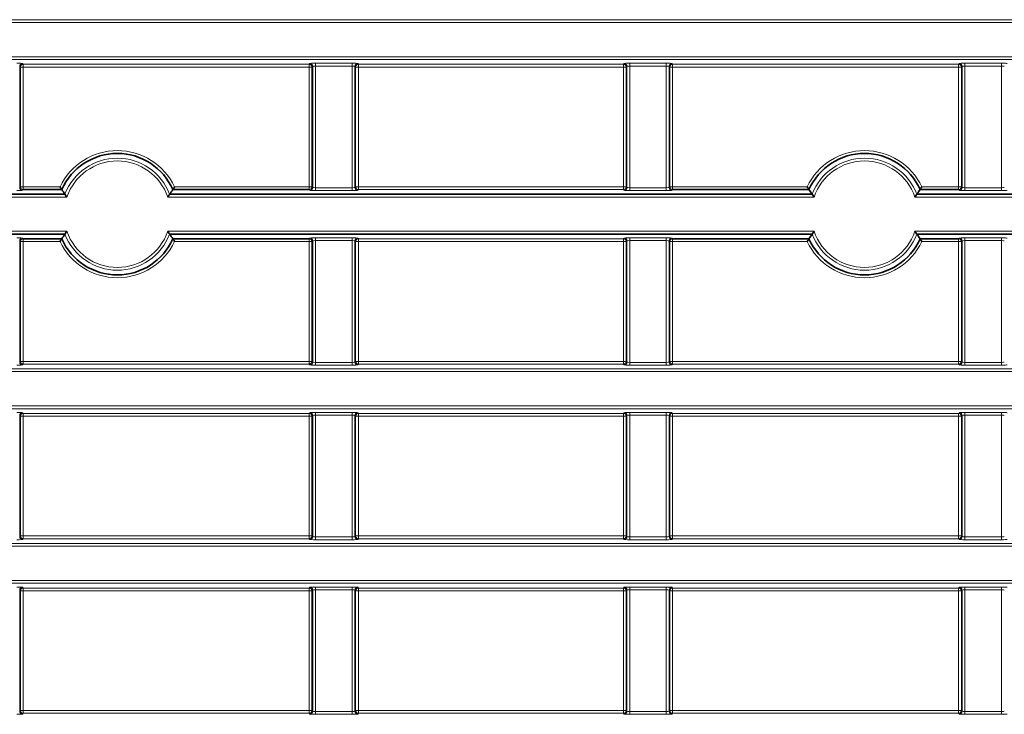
# Model space of a CAD drawing. Header units: millimetres. Extents: x 0 to 1118, y 0 to 864.
# Tile 91 of 256: x 91 to 109, y 474 to 486. Entities that reach past the tile are written whole.
import ezdxf

# ---------------------------------------------------------------- set-up
doc = ezdxf.new("R2010")
doc.units = ezdxf.units.MM

msp = doc.modelspace()

# ---------------------------------------------------------------- linework, layer by layer
at = {"color": 7, "linetype": 'Continuous', "lineweight": 18}
for p, q in [((35.9277, 486.1289), (225.0705, 486.1289)), ((225.0705, 486.079), (35.9277, 486.079)), ((35.9277, 485.4664), (225.0705, 485.4664)), ((225.0705, 485.4164), (35.9277, 485.4164)), ((91.0016, 483.1259), (91.0016, 485.2944)), ((91.0016, 485.2944), (91.0143, 485.2817)), ((91.0143, 485.2817), (91.0143, 483.1386)), ((91.0143, 485.2817), (91.0642, 485.2817)), ((91.0642, 485.3317), (91.0515, 485.3444)), ((96.184, 485.3317), (91.0642, 485.3317)), ((91.0642, 485.2817), (91.0642, 485.3317)), ((91.0642, 485.2817), (96.184, 485.2817)), ((91.0642, 483.1386), (91.0642, 485.2817)), ((96.1967, 485.3444), (96.184, 485.3317)), ((96.184, 485.3317), (96.184, 485.2817)), ((96.184, 485.2817), (96.2339, 485.2817)), ((96.184, 485.2817), (96.184, 483.1386)), ((96.2339, 485.2817), (96.2466, 485.2944)), ((96.2339, 483.1386), (96.2339, 485.2817)), ((96.2466, 485.2944), (96.2466, 483.1259)), ((96.9517, 485.3493), (96.2966, 485.3493)), ((96.2966, 485.2994), (96.2966, 485.3493)), ((96.2966, 485.2994), (96.9517, 485.2994)), ((96.2966, 483.1209), (96.2966, 485.2994)), ((96.9517, 485.2994), (96.9517, 485.3493)), ((96.9517, 485.2994), (96.9517, 483.1209)), ((97.0016, 483.1259), (97.0016, 485.2944)), ((97.0016, 485.2944), (97.0143, 485.2817)), ((97.0143, 485.2817), (97.0143, 483.1386)), ((97.0143, 485.2817), (97.0642, 485.2817)), ((97.0642, 485.3317), (97.0515, 485.3444)), ((97.0642, 485.3317), (101.809, 485.3317)), ((97.0642, 485.2817), (97.0642, 485.3317)), ((101.809, 485.2817), (97.0642, 485.2817)), ((97.0642, 483.1386), (97.0642, 485.2817)), ((101.809, 485.3317), (101.8217, 485.3444)), ((101.809, 485.2817), (101.809, 485.3317)), ((101.8589, 485.2817), (101.809, 485.2817)), ((101.809, 483.1386), (101.809, 485.2817)), ((101.8716, 485.2944), (101.8589, 485.2817)), ((101.8589, 485.2817), (101.8589, 483.1386)), ((101.8716, 483.1259), (101.8716, 485.2944)), ((101.9216, 485.3493), (102.5767, 485.3493)), ((101.9216, 485.2994), (101.9216, 485.3493)), ((102.5767, 485.2994), (101.9216, 485.2994)), ((101.9216, 485.2994), (101.9216, 483.1209)), ((102.5767, 485.2994), (102.5767, 485.3493)), ((102.5767, 483.1209), (102.5767, 485.2994)), ((102.6266, 485.2944), (102.6266, 483.1259)), ((102.6393, 485.2817), (102.6266, 485.2944)), ((102.6393, 483.1386), (102.6393, 485.2817)), ((102.6892, 485.2817), (102.6393, 485.2817)), ((102.6765, 485.3444), (102.6892, 485.3317)), ((102.6892, 485.3317), (107.809, 485.3317)), ((102.6892, 485.3317), (102.6892, 485.2817)), ((107.809, 485.2817), (102.6892, 485.2817)), ((102.6892, 485.2817), (102.6892, 483.1386)), ((107.809, 485.3317), (107.8217, 485.3444)), ((107.809, 485.2817), (107.809, 485.3317)), ((107.8589, 485.2817), (107.809, 485.2817)), ((107.809, 483.1386), (107.809, 485.2817)), ((107.8716, 485.2944), (107.8589, 485.2817)), ((107.8589, 485.2817), (107.8589, 483.1386)), ((107.8716, 483.1259), (107.8716, 485.2944)), ((107.9216, 485.3493), (108.5767, 485.3493)), ((107.9216, 485.2994), (107.9216, 485.3493)), ((108.5767, 485.2994), (107.9216, 485.2994)), ((107.9216, 485.2994), (107.9216, 483.1209)), ((108.5767, 485.2994), (108.5767, 485.3493)), ((108.5767, 483.1209), (108.5767, 485.2994)), ((91.0143, 483.1386), (91.0016, 483.1259)), ((91.0642, 483.1386), (91.0143, 483.1386)), ((91.0642, 483.0887), (91.0642, 483.1386)), ((91.7233, 483.1386), (91.0642, 483.1386)), ((96.184, 483.1386), (93.7749, 483.1386)), ((96.184, 483.1386), (96.184, 483.0887)), ((96.2339, 483.1386), (96.184, 483.1386)), ((96.2466, 483.1259), (96.2339, 483.1386)), ((96.2966, 483.071), (96.2966, 483.1209)), ((96.9517, 483.1209), (96.2966, 483.1209)), ((96.9517, 483.071), (96.9517, 483.1209)), ((97.0143, 483.1386), (97.0016, 483.1259)), ((97.0642, 483.1386), (97.0143, 483.1386)), ((97.0642, 483.0887), (97.0642, 483.1386)), ((97.0642, 483.1386), (101.809, 483.1386)), ((101.809, 483.0887), (101.809, 483.1386)), ((101.809, 483.1386), (101.8589, 483.1386)), ((101.8589, 483.1386), (101.8716, 483.1259)), ((101.9216, 483.071), (101.9216, 483.1209)), ((101.9216, 483.1209), (102.5767, 483.1209)), ((102.5767, 483.071), (102.5767, 483.1209)), ((102.6266, 483.1259), (102.6393, 483.1386)), ((102.6393, 483.1386), (102.6892, 483.1386)), ((102.6892, 483.1386), (102.6892, 483.0887)), ((102.6892, 483.1386), (105.0983, 483.1386)), ((107.1499, 483.1386), (107.809, 483.1386)), ((107.809, 483.0887), (107.809, 483.1386)), ((107.809, 483.1386), (107.8589, 483.1386)), ((107.8589, 483.1386), (107.8716, 483.1259)), ((107.9216, 483.071), (107.9216, 483.1209)), ((107.9216, 483.1209), (108.5767, 483.1209)), ((108.5767, 483.071), (108.5767, 483.1209)), ((59.4011, 482.954), (91.8471, 482.954)), ((91.0515, 483.076), (91.0642, 483.0887)), ((105.2221, 482.954), (93.6511, 482.954)), ((96.184, 483.0887), (96.1967, 483.076)), ((96.2966, 483.071), (96.9517, 483.071)), ((97.0515, 483.076), (97.0642, 483.0887)), ((101.809, 483.0887), (97.0642, 483.0887)), ((101.8217, 483.076), (101.809, 483.0887)), ((102.5767, 483.071), (101.9216, 483.071)), ((102.6892, 483.0887), (102.6765, 483.076)), ((139.4721, 482.954), (107.0261, 482.954)), ((107.8217, 483.076), (107.809, 483.0887)), ((108.5767, 483.071), (107.9216, 483.071)), ((91.8471, 482.3414), (59.4011, 482.3414)), ((93.6511, 482.3414), (105.2221, 482.3414)), ((96.9517, 482.2243), (96.2966, 482.2243)), ((96.2966, 482.1744), (96.2966, 482.2243)), ((96.9517, 482.1744), (96.9517, 482.2243)), ((101.9216, 482.2243), (102.5767, 482.2243)), ((101.9216, 482.1744), (101.9216, 482.2243)), ((102.5767, 482.1744), (102.5767, 482.2243)), ((107.0261, 482.3414), (139.4721, 482.3414)), ((107.9216, 482.2243), (108.5767, 482.2243)), ((107.9216, 482.1744), (107.9216, 482.2243)), ((108.5767, 482.1744), (108.5767, 482.2243)), ((91.0016, 480.0009), (91.0016, 482.1694)), ((91.0016, 482.1694), (91.0143, 482.1567)), ((91.0143, 482.1567), (91.0143, 480.0136)), ((91.0143, 482.1567), (91.0642, 482.1567)), ((91.0642, 482.2067), (91.0515, 482.2194)), ((91.0642, 482.1567), (91.0642, 482.2067)), ((91.0642, 482.1567), (91.7233, 482.1567)), ((91.0642, 480.0136), (91.0642, 482.1567)), ((93.7749, 482.1567), (96.184, 482.1567)), ((96.1967, 482.2194), (96.184, 482.2067)), ((96.184, 482.2067), (96.184, 482.1567)), ((96.184, 482.1567), (96.2339, 482.1567)), ((96.184, 482.1567), (96.184, 480.0136)), ((96.2339, 482.1567), (96.2466, 482.1694)), ((96.2339, 480.0136), (96.2339, 482.1567)), ((96.2466, 482.1694), (96.2466, 480.0009)), ((96.2966, 482.1744), (96.9517, 482.1744)), ((96.2966, 479.9959), (96.2966, 482.1744)), ((96.9517, 482.1744), (96.9517, 479.9959)), ((97.0016, 480.0009), (97.0016, 482.1694)), ((97.0016, 482.1694), (97.0143, 482.1567)), ((97.0143, 482.1567), (97.0143, 480.0136)), ((97.0143, 482.1567), (97.0642, 482.1567)), ((97.0642, 482.2067), (97.0515, 482.2194)), ((97.0642, 482.2067), (101.809, 482.2067)), ((97.0642, 482.1567), (97.0642, 482.2067)), ((97.0642, 480.0136), (97.0642, 482.1567)), ((101.809, 482.1567), (97.0642, 482.1567)), ((101.809, 482.2067), (101.8217, 482.2194)), ((101.809, 482.1567), (101.809, 482.2067)), ((101.8589, 482.1567), (101.809, 482.1567)), ((101.809, 480.0136), (101.809, 482.1567)), ((101.8716, 482.1694), (101.8589, 482.1567)), ((101.8589, 482.1567), (101.8589, 480.0136)), ((101.8716, 480.0009), (101.8716, 482.1694)), ((102.5767, 482.1744), (101.9216, 482.1744)), ((101.9216, 482.1744), (101.9216, 479.9959)), ((102.5767, 479.9959), (102.5767, 482.1744)), ((102.6266, 482.1694), (102.6266, 480.0009)), ((102.6393, 482.1567), (102.6266, 482.1694)), ((102.6393, 480.0136), (102.6393, 482.1567)), ((102.6892, 482.1567), (102.6393, 482.1567)), ((102.6765, 482.2194), (102.6892, 482.2067)), ((102.6892, 482.2067), (102.6892, 482.1567)), ((105.0983, 482.1567), (102.6892, 482.1567)), ((102.6892, 482.1567), (102.6892, 480.0136)), ((107.809, 482.1567), (107.1499, 482.1567)), ((107.809, 482.2067), (107.8217, 482.2194)), ((107.809, 482.1567), (107.809, 482.2067)), ((107.8589, 482.1567), (107.809, 482.1567)), ((107.809, 480.0136), (107.809, 482.1567)), ((107.8716, 482.1694), (107.8589, 482.1567)), ((107.8589, 482.1567), (107.8589, 480.0136)), ((107.8716, 480.0009), (107.8716, 482.1694)), ((108.5767, 482.1744), (107.9216, 482.1744)), ((107.9216, 482.1744), (107.9216, 479.9959)), ((108.5767, 479.9959), (108.5767, 482.1744)), ((91.0143, 480.0136), (91.0016, 480.0009)), ((91.0642, 480.0136), (91.0143, 480.0136)), ((91.0515, 479.951), (91.0642, 479.9637)), ((91.0642, 479.9637), (91.0642, 480.0136)), ((96.184, 480.0136), (91.0642, 480.0136)), ((91.0642, 479.9637), (96.184, 479.9637)), ((96.2339, 480.0136), (96.184, 480.0136)), ((96.184, 480.0136), (96.184, 479.9637)), ((96.184, 479.9637), (96.1967, 479.951)), ((96.2466, 480.0009), (96.2339, 480.0136)), ((96.2966, 479.946), (96.2966, 479.9959)), ((96.9517, 479.9959), (96.2966, 479.9959)), ((96.2966, 479.946), (96.9517, 479.946)), ((96.9517, 479.946), (96.9517, 479.9959)), ((97.0143, 480.0136), (97.0016, 480.0009)), ((97.0642, 480.0136), (97.0143, 480.0136)), ((97.0515, 479.951), (97.0642, 479.9637)), ((97.0642, 479.9637), (97.0642, 480.0136)), ((97.0642, 480.0136), (101.809, 480.0136)), ((101.809, 479.9637), (97.0642, 479.9637)), ((101.809, 479.9637), (101.809, 480.0136)), ((101.809, 480.0136), (101.8589, 480.0136)), ((101.8217, 479.951), (101.809, 479.9637)), ((101.8589, 480.0136), (101.8716, 480.0009)), ((101.9216, 479.946), (101.9216, 479.9959)), ((101.9216, 479.9959), (102.5767, 479.9959)), ((102.5767, 479.946), (101.9216, 479.946)), ((102.5767, 479.946), (102.5767, 479.9959)), ((102.6266, 480.0009), (102.6393, 480.0136)), ((102.6393, 480.0136), (102.6892, 480.0136)), ((102.6892, 479.9637), (102.6765, 479.951)), ((102.6892, 480.0136), (102.6892, 479.9637)), ((102.6892, 480.0136), (107.809, 480.0136)), ((107.809, 479.9637), (102.6892, 479.9637)), ((107.809, 479.9637), (107.809, 480.0136)), ((107.809, 480.0136), (107.8589, 480.0136)), ((107.8217, 479.951), (107.809, 479.9637)), ((107.8589, 480.0136), (107.8716, 480.0009)), ((107.9216, 479.946), (107.9216, 479.9959)), ((107.9216, 479.9959), (108.5767, 479.9959)), ((108.5767, 479.946), (107.9216, 479.946)), ((108.5767, 479.946), (108.5767, 479.9959)), ((35.9277, 479.8789), (225.0705, 479.8789)), ((225.0705, 479.829), (35.9277, 479.829)), ((35.9277, 479.2164), (225.0705, 479.2164)), ((225.0705, 479.1664), (35.9277, 479.1664)), ((91.0642, 479.0817), (91.0515, 479.0944)), ((96.184, 479.0817), (91.0642, 479.0817)), ((91.0642, 479.0317), (91.0642, 479.0817)), ((96.1967, 479.0944), (96.184, 479.0817)), ((96.184, 479.0817), (96.184, 479.0317)), ((96.9517, 479.0993), (96.2966, 479.0993)), ((96.2966, 479.0494), (96.2966, 479.0993)), ((96.2966, 479.0494), (96.9517, 479.0494)), ((96.2966, 476.8709), (96.2966, 479.0494)), ((96.9517, 479.0494), (96.9517, 479.0993)), ((96.9517, 479.0494), (96.9517, 476.8709)), ((97.0642, 479.0817), (97.0515, 479.0944)), ((97.0642, 479.0817), (101.809, 479.0817)), ((97.0642, 479.0317), (97.0642, 479.0817)), ((101.809, 479.0817), (101.8217, 479.0944)), ((101.809, 479.0317), (101.809, 479.0817)), ((101.9216, 479.0993), (102.5767, 479.0993)), ((101.9216, 479.0494), (101.9216, 479.0993)), ((102.5767, 479.0494), (101.9216, 479.0494)), ((101.9216, 479.0494), (101.9216, 476.8709)), ((102.5767, 479.0494), (102.5767, 479.0993)), ((102.5767, 476.8709), (102.5767, 479.0494)), ((102.6765, 479.0944), (102.6892, 479.0817)), ((102.6892, 479.0817), (107.809, 479.0817)), ((102.6892, 479.0817), (102.6892, 479.0317)), ((107.809, 479.0817), (107.8217, 479.0944)), ((107.809, 479.0317), (107.809, 479.0817)), ((107.9216, 479.0993), (108.5767, 479.0993)), ((107.9216, 479.0494), (107.9216, 479.0993)), ((108.5767, 479.0494), (107.9216, 479.0494)), ((107.9216, 479.0494), (107.9216, 476.8709)), ((108.5767, 479.0494), (108.5767, 479.0993)), ((108.5767, 476.8709), (108.5767, 479.0494)), ((91.0016, 476.8759), (91.0016, 479.0444)), ((91.0016, 479.0444), (91.0143, 479.0317)), ((91.0143, 479.0317), (91.0143, 476.8886)), ((91.0143, 479.0317), (91.0642, 479.0317)), ((91.0642, 476.8886), (91.0642, 479.0317)), ((91.0642, 479.0317), (96.184, 479.0317)), ((96.184, 479.0317), (96.2339, 479.0317)), ((96.184, 479.0317), (96.184, 476.8886)), ((96.2339, 479.0317), (96.2466, 479.0444)), ((96.2339, 476.8886), (96.2339, 479.0317)), ((96.2466, 479.0444), (96.2466, 476.8759)), ((97.0016, 476.8759), (97.0016, 479.0444)), ((97.0016, 479.0444), (97.0143, 479.0317)), ((97.0143, 479.0317), (97.0143, 476.8886)), ((97.0143, 479.0317), (97.0642, 479.0317)), ((101.809, 479.0317), (97.0642, 479.0317)), ((97.0642, 476.8886), (97.0642, 479.0317)), ((101.8589, 479.0317), (101.809, 479.0317)), ((101.809, 476.8886), (101.809, 479.0317)), ((101.8716, 479.0444), (101.8589, 479.0317)), ((101.8589, 479.0317), (101.8589, 476.8886)), ((101.8716, 476.8759), (101.8716, 479.0444)), ((102.6266, 479.0444), (102.6266, 476.8759)), ((102.6393, 479.0317), (102.6266, 479.0444)), ((102.6393, 476.8886), (102.6393, 479.0317)), ((102.6892, 479.0317), (102.6393, 479.0317)), ((107.809, 479.0317), (102.6892, 479.0317)), ((102.6892, 479.0317), (102.6892, 476.8886)), ((107.8589, 479.0317), (107.809, 479.0317)), ((107.809, 476.8886), (107.809, 479.0317)), ((107.8716, 479.0444), (107.8589, 479.0317)), ((107.8589, 479.0317), (107.8589, 476.8886)), ((107.8716, 476.8759), (107.8716, 479.0444)), ((91.0143, 476.8886), (91.0016, 476.8759)), ((91.0642, 476.8886), (91.0143, 476.8886)), ((91.0515, 476.826), (91.0642, 476.8387)), ((91.0642, 476.8387), (91.0642, 476.8886)), ((96.184, 476.8886), (91.0642, 476.8886)), ((91.0642, 476.8387), (96.184, 476.8387)), ((96.2339, 476.8886), (96.184, 476.8886)), ((96.184, 476.8886), (96.184, 476.8387)), ((96.184, 476.8387), (96.1967, 476.826)), ((96.2466, 476.8759), (96.2339, 476.8886)), ((96.2966, 476.821), (96.2966, 476.8709)), ((96.9517, 476.8709), (96.2966, 476.8709)), ((96.2966, 476.821), (96.9517, 476.821)), ((96.9517, 476.821), (96.9517, 476.8709)), ((97.0143, 476.8886), (97.0016, 476.8759)), ((97.0642, 476.8886), (97.0143, 476.8886)), ((97.0515, 476.826), (97.0642, 476.8387)), ((97.0642, 476.8387), (97.0642, 476.8886)), ((97.0642, 476.8886), (101.809, 476.8886)), ((101.809, 476.8387), (97.0642, 476.8387)), ((101.809, 476.8387), (101.809, 476.8886)), ((101.809, 476.8886), (101.8589, 476.8886)), ((101.8217, 476.826), (101.809, 476.8387)), ((101.8589, 476.8886), (101.8716, 476.8759)), ((101.9216, 476.821), (101.9216, 476.8709)), ((101.9216, 476.8709), (102.5767, 476.8709)), ((102.5767, 476.821), (101.9216, 476.821)), ((102.5767, 476.821), (102.5767, 476.8709)), ((102.6266, 476.8759), (102.6393, 476.8886)), ((102.6393, 476.8886), (102.6892, 476.8886)), ((102.6892, 476.8387), (102.6765, 476.826)), ((102.6892, 476.8886), (102.6892, 476.8387)), ((102.6892, 476.8886), (107.809, 476.8886)), ((107.809, 476.8387), (102.6892, 476.8387)), ((107.809, 476.8387), (107.809, 476.8886)), ((107.809, 476.8886), (107.8589, 476.8886)), ((107.8217, 476.826), (107.809, 476.8387)), ((107.8589, 476.8886), (107.8716, 476.8759)), ((107.9216, 476.821), (107.9216, 476.8709)), ((107.9216, 476.8709), (108.5767, 476.8709)), ((108.5767, 476.821), (107.9216, 476.821)), ((108.5767, 476.821), (108.5767, 476.8709)), ((35.9277, 476.7539), (225.0705, 476.7539)), ((225.0705, 476.704), (35.9277, 476.704)), ((35.9277, 476.0914), (225.0705, 476.0914)), ((225.0705, 476.0414), (35.9277, 476.0414)), ((91.0016, 473.7509), (91.0016, 475.9194)), ((91.0016, 475.9194), (91.0143, 475.9067)), ((91.0143, 475.9067), (91.0143, 473.7636)), ((91.0143, 475.9067), (91.0642, 475.9067)), ((91.0642, 475.9567), (91.0515, 475.9694)), ((96.184, 475.9567), (91.0642, 475.9567)), ((91.0642, 475.9067), (91.0642, 475.9567)), ((91.0642, 475.9067), (96.184, 475.9067)), ((91.0642, 473.7636), (91.0642, 475.9067)), ((96.1967, 475.9694), (96.184, 475.9567)), ((96.184, 475.9567), (96.184, 475.9067)), ((96.184, 475.9067), (96.184, 473.7636)), ((96.184, 475.9067), (96.2339, 475.9067)), ((96.2339, 475.9067), (96.2466, 475.9194)), ((96.2339, 473.7636), (96.2339, 475.9067)), ((96.2466, 475.9194), (96.2466, 473.7509)), ((96.9517, 475.9743), (96.2966, 475.9743)), ((96.2966, 475.9743), (96.2966, 475.9244)), ((96.2966, 475.9244), (96.9517, 475.9244)), ((96.2966, 473.7459), (96.2966, 475.9244)), ((96.9517, 475.9743), (96.9517, 475.9244)), ((96.9517, 475.9244), (96.9517, 473.7459)), ((97.0016, 473.7509), (97.0016, 475.9194)), ((97.0016, 475.9194), (97.0143, 475.9067)), ((97.0143, 475.9067), (97.0143, 473.7636)), ((97.0143, 475.9067), (97.0642, 475.9067)), ((97.0642, 475.9567), (97.0515, 475.9694)), ((97.0642, 475.9567), (101.809, 475.9567)), ((97.0642, 475.9067), (97.0642, 475.9567)), ((101.809, 475.9067), (97.0642, 475.9067)), ((97.0642, 473.7636), (97.0642, 475.9067)), ((101.809, 475.9567), (101.8217, 475.9694)), ((101.809, 475.9067), (101.809, 475.9567)), ((101.8589, 475.9067), (101.809, 475.9067)), ((101.809, 473.7636), (101.809, 475.9067)), ((101.8716, 475.9194), (101.8589, 475.9067)), ((101.8589, 475.9067), (101.8589, 473.7636)), ((101.8716, 473.7509), (101.8716, 475.9194)), ((101.9216, 475.9743), (102.5767, 475.9743)), ((101.9216, 475.9743), (101.9216, 475.9244)), ((102.5767, 475.9244), (101.9216, 475.9244)), ((101.9216, 475.9244), (101.9216, 473.7459)), ((102.5767, 475.9743), (102.5767, 475.9244)), ((102.5767, 473.7459), (102.5767, 475.9244)), ((102.6266, 475.9194), (102.6266, 473.7509)), ((102.6393, 475.9067), (102.6266, 475.9194)), ((102.6393, 473.7636), (102.6393, 475.9067)), ((102.6892, 475.9067), (102.6393, 475.9067)), ((102.6765, 475.9694), (102.6892, 475.9567)), ((102.6892, 475.9567), (107.809, 475.9567)), ((102.6892, 475.9567), (102.6892, 475.9067)), ((102.6892, 475.9067), (102.6892, 473.7636)), ((107.809, 475.9067), (102.6892, 475.9067)), ((107.809, 475.9567), (107.8217, 475.9694)), ((107.809, 475.9067), (107.809, 475.9567)), ((107.8589, 475.9067), (107.809, 475.9067)), ((107.809, 473.7636), (107.809, 475.9067)), ((107.8716, 475.9194), (107.8589, 475.9067)), ((107.8589, 475.9067), (107.8589, 473.7636)), ((107.8716, 473.7509), (107.8716, 475.9194)), ((107.9216, 475.9743), (108.5767, 475.9743)), ((107.9216, 475.9743), (107.9216, 475.9244)), ((108.5767, 475.9244), (107.9216, 475.9244)), ((107.9216, 475.9244), (107.9216, 473.7459)), ((108.5767, 475.9743), (108.5767, 475.9244)), ((108.5767, 473.7459), (108.5767, 475.9244)), ((91.0143, 473.7636), (91.0016, 473.7509)), ((91.0642, 473.7636), (91.0143, 473.7636)), ((91.0642, 473.7137), (91.0642, 473.7636)), ((96.184, 473.7636), (91.0642, 473.7636)), ((96.2339, 473.7636), (96.184, 473.7636)), ((96.184, 473.7636), (96.184, 473.7137)), ((96.2466, 473.7509), (96.2339, 473.7636)), ((97.0143, 473.7636), (97.0016, 473.7509)), ((97.0642, 473.7636), (97.0143, 473.7636)), ((97.0642, 473.7137), (97.0642, 473.7636)), ((97.0642, 473.7636), (101.809, 473.7636)), ((101.809, 473.7137), (101.809, 473.7636)), ((101.809, 473.7636), (101.8589, 473.7636)), ((101.8589, 473.7636), (101.8716, 473.7509)), ((102.6266, 473.7509), (102.6393, 473.7636)), ((102.6393, 473.7636), (102.6892, 473.7636)), ((102.6892, 473.7636), (102.6892, 473.7137)), ((102.6892, 473.7636), (107.809, 473.7636)), ((107.809, 473.7137), (107.809, 473.7636)), ((107.809, 473.7636), (107.8589, 473.7636)), ((107.8589, 473.7636), (107.8716, 473.7509)), ((91.0515, 473.701), (91.0642, 473.7137)), ((91.0642, 473.7137), (96.184, 473.7137)), ((96.184, 473.7137), (96.1967, 473.701)), ((96.2966, 473.7459), (96.2966, 473.696)), ((96.9517, 473.7459), (96.2966, 473.7459)), ((96.2966, 473.696), (96.9517, 473.696)), ((96.9517, 473.7459), (96.9517, 473.696)), ((97.0515, 473.701), (97.0642, 473.7137)), ((101.809, 473.7137), (97.0642, 473.7137)), ((101.8217, 473.701), (101.809, 473.7137)), ((101.9216, 473.7459), (101.9216, 473.696)), ((101.9216, 473.7459), (102.5767, 473.7459)), ((102.5767, 473.696), (101.9216, 473.696)), ((102.5767, 473.7459), (102.5767, 473.696)), ((102.6892, 473.7137), (102.6765, 473.701)), ((107.809, 473.7137), (102.6892, 473.7137)), ((107.8217, 473.701), (107.809, 473.7137)), ((107.9216, 473.7459), (107.9216, 473.696)), ((107.9216, 473.7459), (108.5767, 473.7459)), ((108.5767, 473.696), (107.9216, 473.696)), ((108.5767, 473.7459), (108.5767, 473.696))]:
    msp.add_line(p, q, dxfattribs=at)
at = {"color": 7, "linetype": 'Continuous', "lineweight": 35}
for p, q in [((91.8121, 483.0039), (59.4362, 483.0039)), ((91.0642, 483.0887), (91.7553, 483.0887)), ((93.6862, 483.0039), (105.1871, 483.0039)), ((93.7429, 483.0887), (96.184, 483.0887)), ((105.1303, 483.0887), (102.6892, 483.0887)), ((107.0612, 483.0039), (139.4371, 483.0039)), ((107.809, 483.0887), (107.1179, 483.0887)), ((59.4362, 482.2914), (91.8121, 482.2914)), ((105.1871, 482.2914), (93.6862, 482.2914)), ((139.4371, 482.2914), (107.0612, 482.2914)), ((91.7553, 482.2067), (91.0642, 482.2067)), ((96.184, 482.2067), (93.7429, 482.2067)), ((102.6892, 482.2067), (105.1303, 482.2067)), ((107.1179, 482.2067), (107.809, 482.2067))]:
    msp.add_line(p, q, dxfattribs=at)
at = {"color": 7, "linetype": 'Continuous', "lineweight": 18}
for centre, radius, start, end in [((91.0517, 485.2943), 0.0501, 90.1836, 179.8164), ((91.0644, 485.2816), 0.0501, 90.1836, 179.8164), ((96.1838, 485.2816), 0.0501, 0.1836, 89.8164), ((96.1965, 485.2943), 0.0501, 0.1836, 89.8164), ((97.0517, 485.2943), 0.0501, 90.1836, 179.8164), ((97.0644, 485.2816), 0.0501, 90.1836, 179.8164), ((101.8088, 485.2816), 0.0501, 0.1836, 89.8164), ((101.8215, 485.2943), 0.0501, 0.1836, 89.8164), ((102.6767, 485.2943), 0.0501, 90.1836, 179.8164), ((102.6894, 485.2816), 0.0501, 90.1836, 179.8164), ((107.8088, 485.2816), 0.0501, 0.1836, 89.8164), ((107.8215, 485.2943), 0.0501, 0.1836, 89.8164), ((92.7491, 482.6477), 1.1372, 25.57654, 154.42346), ((92.7491, 482.6477), 1.0025, 20.81495, 159.18505), ((106.1241, 482.6477), 1.1372, 25.57654, 154.42346), ((106.1241, 482.6477), 1.0025, 20.81495, 159.18505), ((92.7491, 482.6477), 0.9526, 18.75724, 161.24276), ((106.1241, 482.6477), 0.9526, 18.75724, 161.24276), ((91.0517, 483.1261), 0.0501, 180.1836, 269.8164), ((91.0644, 483.1388), 0.0501, 180.1836, 269.8164), ((96.1838, 483.1388), 0.0501, 270.1836, 359.8164), ((96.1965, 483.1261), 0.0501, 270.1836, 359.8164), ((97.0517, 483.1261), 0.0501, 180.1836, 269.8164), ((97.0644, 483.1388), 0.0501, 180.1836, 269.8164), ((101.8088, 483.1388), 0.0501, 270.1836, 359.8164), ((101.8215, 483.1261), 0.0501, 270.1836, 359.8164), ((102.6767, 483.1261), 0.0501, 180.1836, 269.8164), ((102.6894, 483.1388), 0.0501, 180.1836, 269.8164), ((107.8088, 483.1388), 0.0501, 270.1836, 359.8164), ((107.8215, 483.1261), 0.0501, 270.1836, 359.8164), ((92.7491, 482.6477), 1.0025, 200.81495, 339.18505), ((92.7491, 482.6477), 0.9526, 198.75724, 341.24276), ((106.1241, 482.6477), 1.0025, 200.81495, 339.18505), ((106.1241, 482.6477), 0.9526, 198.75724, 341.24276), ((91.0517, 482.1693), 0.0501, 90.1836, 179.8164), ((91.0644, 482.1566), 0.0501, 90.1836, 179.8164), ((92.7491, 482.6477), 1.1372, 205.57654, 334.42346), ((96.1838, 482.1566), 0.0501, 0.1836, 89.8164), ((96.1965, 482.1693), 0.0501, 0.1836, 89.8164), ((97.0517, 482.1693), 0.0501, 90.1836, 179.8164), ((97.0644, 482.1566), 0.0501, 90.1836, 179.8164), ((101.8088, 482.1566), 0.0501, 0.1836, 89.8164), ((101.8215, 482.1693), 0.0501, 0.1836, 89.8164), ((102.6767, 482.1693), 0.0501, 90.1836, 179.8164), ((102.6894, 482.1566), 0.0501, 90.1836, 179.8164), ((106.1241, 482.6477), 1.1372, 205.57654, 334.42346), ((107.8088, 482.1566), 0.0501, 0.1836, 89.8164), ((107.8215, 482.1693), 0.0501, 0.1836, 89.8164), ((91.0517, 480.0011), 0.0501, 180.1836, 269.8164), ((91.0644, 480.0138), 0.0501, 180.1836, 269.8164), ((96.1838, 480.0138), 0.0501, 270.1836, 359.8164), ((96.1965, 480.0011), 0.0501, 270.1836, 359.8164), ((97.0517, 480.0011), 0.0501, 180.1836, 269.8164), ((97.0644, 480.0138), 0.0501, 180.1836, 269.8164), ((101.8088, 480.0138), 0.0501, 270.1836, 359.8164), ((101.8215, 480.0011), 0.0501, 270.1836, 359.8164), ((102.6767, 480.0011), 0.0501, 180.1836, 269.8164), ((102.6894, 480.0138), 0.0501, 180.1836, 269.8164), ((107.8088, 480.0138), 0.0501, 270.1836, 359.8164), ((107.8215, 480.0011), 0.0501, 270.1836, 359.8164), ((91.0517, 479.0443), 0.0501, 90.1836, 179.8164), ((91.0644, 479.0316), 0.0501, 90.1836, 179.8164), ((96.1838, 479.0316), 0.0501, 0.1836, 89.8164), ((96.1965, 479.0443), 0.0501, 0.1836, 89.8164), ((97.0517, 479.0443), 0.0501, 90.1836, 179.8164), ((97.0644, 479.0316), 0.0501, 90.1836, 179.8164), ((101.8088, 479.0316), 0.0501, 0.1836, 89.8164), ((101.8215, 479.0443), 0.0501, 0.1836, 89.8164), ((102.6767, 479.0443), 0.0501, 90.1836, 179.8164), ((102.6894, 479.0316), 0.0501, 90.1836, 179.8164), ((107.8088, 479.0316), 0.0501, 0.1836, 89.8164), ((107.8215, 479.0443), 0.0501, 0.1836, 89.8164), ((91.0517, 476.8761), 0.0501, 180.1836, 269.8164), ((91.0644, 476.8888), 0.0501, 180.1836, 269.8164), ((96.1838, 476.8888), 0.0501, 270.1836, 359.8164), ((96.1965, 476.8761), 0.0501, 270.1836, 359.8164), ((97.0517, 476.8761), 0.0501, 180.1836, 269.8164), ((97.0644, 476.8888), 0.0501, 180.1836, 269.8164), ((101.8088, 476.8888), 0.0501, 270.1836, 359.8164), ((101.8215, 476.8761), 0.0501, 270.1836, 359.8164), ((102.6767, 476.8761), 0.0501, 180.1836, 269.8164), ((102.6894, 476.8888), 0.0501, 180.1836, 269.8164), ((107.8088, 476.8888), 0.0501, 270.1836, 359.8164), ((107.8215, 476.8761), 0.0501, 270.1836, 359.8164), ((91.0517, 475.9193), 0.0501, 90.1836, 179.8164), ((91.0644, 475.9066), 0.0501, 90.1836, 179.8164), ((96.1838, 475.9066), 0.0501, 0.1836, 89.8164), ((96.1965, 475.9193), 0.0501, 0.1836, 89.8164), ((97.0517, 475.9193), 0.0501, 90.1836, 179.8164), ((97.0644, 475.9066), 0.0501, 90.1836, 179.8164), ((101.8088, 475.9066), 0.0501, 0.1836, 89.8164), ((101.8215, 475.9193), 0.0501, 0.1836, 89.8164), ((102.6767, 475.9193), 0.0501, 90.1836, 179.8164), ((102.6894, 475.9066), 0.0501, 90.1836, 179.8164), ((107.8088, 475.9066), 0.0501, 0.1836, 89.8164), ((107.8215, 475.9193), 0.0501, 0.1836, 89.8164), ((91.0644, 473.7638), 0.0501, 180.1836, 269.8164), ((96.1838, 473.7638), 0.0501, 270.1836, 359.8164), ((97.0644, 473.7638), 0.0501, 180.1836, 269.8164), ((101.8088, 473.7638), 0.0501, 270.1836, 359.8164), ((102.6894, 473.7638), 0.0501, 180.1836, 269.8164), ((107.8088, 473.7638), 0.0501, 270.1836, 359.8164), ((91.0517, 473.7511), 0.0501, 180.1836, 269.8164), ((96.1965, 473.7511), 0.0501, 270.1836, 359.8164), ((97.0517, 473.7511), 0.0501, 180.1836, 269.8164), ((101.8215, 473.7511), 0.0501, 270.1836, 359.8164), ((102.6767, 473.7511), 0.0501, 180.1836, 269.8164), ((107.8215, 473.7511), 0.0501, 270.1836, 359.8164)]:
    msp.add_arc(centre, radius, start, end, dxfattribs=at)
at = {"color": 7, "linetype": 'Continuous', "lineweight": 35}
for centre, start, end in [((92.7491, 482.6477), 23.92991, 156.07009), ((106.1241, 482.6477), 23.92991, 156.07009), ((92.7491, 482.6477), 203.92991, 336.07009), ((106.1241, 482.6477), 203.92991, 336.07009)]:
    msp.add_arc(centre, 1.0873, start, end, dxfattribs=at)
at = {"color": 7, "linetype": 'Continuous', "lineweight": 18}
for centre, major_axis, ratio, start_param, end_param in [((90.9517, 485.3441), (0.1, 0), 0.0524078, 0.0523599, 1.5707963), ((96.2966, 485.3441), (0.1, 0), 0.0524078, 1.5707963, 3.0892328), ((96.2966, 485.2942), (0.05, 0), 0.1048156, 1.5707963, 3.0892328), ((96.9517, 485.3441), (0.1, 0), 0.0524078, 0.0523599, 1.5707963), ((96.9517, 485.2942), (0.05, 0), 0.1048156, 0.0523599, 1.5707963), ((101.9216, 485.3441), (0.1, 0), 0.0524078, 1.5707963, 3.0892328), ((101.9216, 485.2942), (0.05, 0), 0.1048156, 1.5707963, 3.0892328), ((102.5767, 485.3441), (0.1, 0), 0.0524078, 0.0523599, 1.5707963), ((102.5767, 485.2942), (0.05, 0), 0.1048156, 0.0523599, 1.5707963), ((107.9216, 485.3441), (0.1, 0), 0.0524078, 1.5707963, 3.0892328), ((107.9216, 485.2942), (0.05, 0), 0.1048156, 1.5707963, 3.0892328), ((108.5767, 485.3441), (0.1, 0), 0.0524078, 0.0523599, 1.5707963), ((108.5767, 485.2942), (0.05, 0), 0.1048156, 0.0523599, 1.5707963), ((96.2966, 483.1262), (0.05, 0), 0.1048156, 3.1939525, 4.712389), ((96.9517, 483.1262), (0.05, 0), 0.1048156, 4.712389, 6.2308254), ((101.9216, 483.1262), (0.05, 0), 0.1048156, 3.1939525, 4.712389), ((102.5767, 483.1262), (0.05, 0), 0.1048156, 4.712389, 6.2308254), ((107.9216, 483.1262), (0.05, 0), 0.1048156, 3.1939525, 4.712389), ((108.5767, 483.1262), (0.05, 0), 0.1048156, 4.712389, 6.2308254), ((90.9517, 483.0762), (0.1, 0), 0.0524078, 4.712389, 6.2308254), ((96.2966, 483.0762), (0.1, 0), 0.0524078, 3.1939525, 4.712389), ((96.9517, 483.0762), (0.1, 0), 0.0524078, 4.712389, 6.2308254), ((101.9216, 483.0762), (0.1, 0), 0.0524078, 3.1939525, 4.712389), ((102.5767, 483.0762), (0.1, 0), 0.0524078, 4.712389, 6.2308254), ((107.9216, 483.0762), (0.1, 0), 0.0524078, 3.1939525, 4.712389), ((108.5767, 483.0762), (0.1, 0), 0.0524078, 4.712389, 6.2308254), ((90.9517, 482.2191), (0.1, 0), 0.0524078, 0.0523599, 1.5707963), ((96.2966, 482.2191), (0.1, 0), 0.0524078, 1.5707963, 3.0892328), ((96.9517, 482.2191), (0.1, 0), 0.0524078, 0.0523599, 1.5707963), ((101.9216, 482.2191), (0.1, 0), 0.0524078, 1.5707963, 3.0892328), ((102.5767, 482.2191), (0.1, 0), 0.0524078, 0.0523599, 1.5707963), ((107.9216, 482.2191), (0.1, 0), 0.0524078, 1.5707963, 3.0892328), ((108.5767, 482.2191), (0.1, 0), 0.0524078, 0.0523599, 1.5707963), ((96.2966, 482.1692), (0.05, 0), 0.1048156, 1.5707963, 3.0892328), ((96.9517, 482.1692), (0.05, 0), 0.1048156, 0.0523599, 1.5707963), ((101.9216, 482.1692), (0.05, 0), 0.1048156, 1.5707963, 3.0892328), ((102.5767, 482.1692), (0.05, 0), 0.1048156, 0.0523599, 1.5707963), ((107.9216, 482.1692), (0.05, 0), 0.1048156, 1.5707963, 3.0892328), ((108.5767, 482.1692), (0.05, 0), 0.1048156, 0.0523599, 1.5707963), ((90.9517, 479.9512), (0.1, 0), 0.0524078, 4.712389, 6.2308254), ((96.2966, 479.9512), (0.1, 0), 0.0524078, 3.1939525, 4.712389), ((96.2966, 480.0012), (0.05, 0), 0.1048156, 3.1939525, 4.712389), ((96.9517, 480.0012), (0.05, 0), 0.1048156, 4.712389, 6.2308254), ((96.9517, 479.9512), (0.1, 0), 0.0524078, 4.712389, 6.2308254), ((101.9216, 479.9512), (0.1, 0), 0.0524078, 3.1939525, 4.712389), ((101.9216, 480.0012), (0.05, 0), 0.1048156, 3.1939525, 4.712389), ((102.5767, 480.0012), (0.05, 0), 0.1048156, 4.712389, 6.2308254), ((102.5767, 479.9512), (0.1, 0), 0.0524078, 4.712389, 6.2308254), ((107.9216, 479.9512), (0.1, 0), 0.0524078, 3.1939525, 4.712389), ((107.9216, 480.0012), (0.05, 0), 0.1048156, 3.1939525, 4.712389), ((108.5767, 480.0012), (0.05, 0), 0.1048156, 4.712389, 6.2308254), ((108.5767, 479.9512), (0.1, 0), 0.0524078, 4.712389, 6.2308254), ((90.9517, 479.0941), (0.1, 0), 0.0524078, 0.0523599, 1.5707963), ((96.2966, 479.0941), (0.1, 0), 0.0524078, 1.5707963, 3.0892328), ((96.2966, 479.0442), (0.05, 0), 0.1048156, 1.5707963, 3.0892328), ((96.9517, 479.0941), (0.1, 0), 0.0524078, 0.0523599, 1.5707963), ((96.9517, 479.0442), (0.05, 0), 0.1048156, 0.0523599, 1.5707963), ((101.9216, 479.0941), (0.1, 0), 0.0524078, 1.5707963, 3.0892328), ((101.9216, 479.0442), (0.05, 0), 0.1048156, 1.5707963, 3.0892328), ((102.5767, 479.0941), (0.1, 0), 0.0524078, 0.0523599, 1.5707963), ((102.5767, 479.0442), (0.05, 0), 0.1048156, 0.0523599, 1.5707963), ((107.9216, 479.0941), (0.1, 0), 0.0524078, 1.5707963, 3.0892328), ((107.9216, 479.0442), (0.05, 0), 0.1048156, 1.5707963, 3.0892328), ((108.5767, 479.0941), (0.1, 0), 0.0524078, 0.0523599, 1.5707963), ((108.5767, 479.0442), (0.05, 0), 0.1048156, 0.0523599, 1.5707963), ((90.9517, 476.8262), (0.1, 0), 0.0524078, 4.712389, 6.2308254), ((96.2966, 476.8262), (0.1, 0), 0.0524078, 3.1939525, 4.712389), ((96.2966, 476.8762), (0.05, 0), 0.1048156, 3.1939525, 4.712389), ((96.9517, 476.8762), (0.05, 0), 0.1048156, 4.712389, 6.2308254), ((96.9517, 476.8262), (0.1, 0), 0.0524078, 4.712389, 6.2308254), ((101.9216, 476.8262), (0.1, 0), 0.0524078, 3.1939525, 4.712389), ((101.9216, 476.8762), (0.05, 0), 0.1048156, 3.1939525, 4.712389), ((102.5767, 476.8762), (0.05, 0), 0.1048156, 4.712389, 6.2308254), ((102.5767, 476.8262), (0.1, 0), 0.0524078, 4.712389, 6.2308254), ((107.9216, 476.8262), (0.1, 0), 0.0524078, 3.1939525, 4.712389), ((107.9216, 476.8762), (0.05, 0), 0.1048156, 3.1939525, 4.712389), ((108.5767, 476.8762), (0.05, 0), 0.1048156, 4.712389, 6.2308254), ((108.5767, 476.8262), (0.1, 0), 0.0524078, 4.712389, 6.2308254), ((90.9517, 475.9691), (0.1, 0), 0.0524078, 0.0523599, 1.5707963), ((96.2966, 475.9691), (0.1, 0), 0.0524078, 1.5707963, 3.0892328), ((96.2966, 475.9192), (0.05, 0), 0.1048156, 1.5707963, 3.0892328), ((96.9517, 475.9691), (0.1, 0), 0.0524078, 0.0523599, 1.5707963), ((96.9517, 475.9192), (0.05, 0), 0.1048156, 0.0523599, 1.5707963), ((101.9216, 475.9691), (0.1, 0), 0.0524078, 1.5707963, 3.0892328), ((101.9216, 475.9192), (0.05, 0), 0.1048156, 1.5707963, 3.0892328), ((102.5767, 475.9691), (0.1, 0), 0.0524078, 0.0523599, 1.5707963), ((102.5767, 475.9192), (0.05, 0), 0.1048156, 0.0523599, 1.5707963), ((107.9216, 475.9691), (0.1, 0), 0.0524078, 1.5707963, 3.0892328), ((107.9216, 475.9192), (0.05, 0), 0.1048156, 1.5707963, 3.0892328), ((108.5767, 475.9691), (0.1, 0), 0.0524078, 0.0523599, 1.5707963), ((108.5767, 475.9192), (0.05, 0), 0.1048156, 0.0523599, 1.5707963), ((90.9517, 473.7012), (0.1, 0), 0.0524078, 4.712389, 6.2308254), ((96.2966, 473.7012), (0.1, 0), 0.0524078, 3.1939525, 4.712389), ((96.2966, 473.7512), (0.05, 0), 0.1048156, 3.1939525, 4.712389), ((96.9517, 473.7512), (0.05, 0), 0.1048156, 4.712389, 6.2308254), ((96.9517, 473.7012), (0.1, 0), 0.0524078, 4.712389, 6.2308254), ((101.9216, 473.7012), (0.1, 0), 0.0524078, 3.1939525, 4.712389), ((101.9216, 473.7512), (0.05, 0), 0.1048156, 3.1939525, 4.712389), ((102.5767, 473.7512), (0.05, 0), 0.1048156, 4.712389, 6.2308254), ((102.5767, 473.7012), (0.1, 0), 0.0524078, 4.712389, 6.2308254), ((107.9216, 473.7012), (0.1, 0), 0.0524078, 3.1939525, 4.712389), ((107.9216, 473.7512), (0.05, 0), 0.1048156, 3.1939525, 4.712389), ((108.5767, 473.7512), (0.05, 0), 0.1048156, 4.712389, 6.2308254), ((108.5767, 473.7012), (0.1, 0), 0.0524078, 4.712389, 6.2308254)]:
    msp.add_ellipse(centre, major_axis=major_axis, ratio=ratio, start_param=start_param, end_param=end_param, dxfattribs=at)
at = {"color": 7, "linetype": 'Continuous', "lineweight": 35}
for points in [[(91.7553, 483.0887), (91.7548, 483.0894), (91.7504, 483.0962), (91.7383, 483.115), (91.7307, 483.1269), (91.7233, 483.1386)], [(93.7429, 483.0887), (93.7434, 483.0894), (93.7478, 483.0962), (93.7599, 483.115), (93.7675, 483.1269), (93.7749, 483.1386)], [(105.1303, 483.0887), (105.1298, 483.0894), (105.1254, 483.0962), (105.1133, 483.115), (105.1057, 483.1269), (105.0983, 483.1386)], [(107.1179, 483.0887), (107.1184, 483.0894), (107.1228, 483.0962), (107.1349, 483.115), (107.1425, 483.1269), (107.1499, 483.1386)], [(91.8121, 483.0039), (91.8126, 483.0032), (91.8174, 482.9961), (91.8307, 482.9771), (91.839, 482.9654), (91.8471, 482.954)], [(93.6862, 483.0039), (93.6856, 483.0032), (93.6808, 482.9961), (93.6675, 482.9771), (93.6593, 482.9654), (93.6511, 482.954)], [(105.1871, 483.0039), (105.1876, 483.0032), (105.1924, 482.9961), (105.2057, 482.9771), (105.214, 482.9654), (105.2221, 482.954)], [(107.0612, 483.0039), (107.0606, 483.0032), (107.0558, 482.9961), (107.0425, 482.9771), (107.0343, 482.9654), (107.0261, 482.954)], [(91.8121, 482.2914), (91.8126, 482.2922), (91.8174, 482.2992), (91.8307, 482.3182), (91.839, 482.3299), (91.8471, 482.3414)], [(93.6862, 482.2914), (93.6856, 482.2922), (93.6808, 482.2992), (93.6675, 482.3182), (93.6593, 482.3299), (93.6511, 482.3414)], [(105.1871, 482.2914), (105.1876, 482.2922), (105.1924, 482.2992), (105.2057, 482.3182), (105.214, 482.3299), (105.2221, 482.3414)], [(107.0612, 482.2914), (107.0606, 482.2922), (107.0558, 482.2992), (107.0425, 482.3182), (107.0343, 482.3299), (107.0261, 482.3414)], [(91.7553, 482.2067), (91.7548, 482.2059), (91.7504, 482.1991), (91.7383, 482.1803), (91.7307, 482.1684), (91.7233, 482.1567)], [(93.7429, 482.2067), (93.7434, 482.2059), (93.7478, 482.1991), (93.7599, 482.1803), (93.7675, 482.1684), (93.7749, 482.1567)], [(105.1303, 482.2067), (105.1298, 482.2059), (105.1254, 482.1991), (105.1133, 482.1803), (105.1057, 482.1684), (105.0983, 482.1567)], [(107.1179, 482.2067), (107.1184, 482.2059), (107.1228, 482.1991), (107.1349, 482.1803), (107.1425, 482.1684), (107.1499, 482.1567)]]:
    msp.add_open_spline(points, degree=3, knots=[0, 0, 0, 0, 0.5, 0.5, 1, 1, 1, 1], dxfattribs=at)
for points in [[(91.7553, 483.0887), (91.7737, 483.0604), (91.7926, 483.0322), (91.8121, 483.0039)], [(93.6862, 483.0039), (93.7057, 483.0322), (93.7245, 483.0604), (93.7429, 483.0887)], [(105.1871, 483.0039), (105.1676, 483.0322), (105.1487, 483.0604), (105.1303, 483.0887)], [(107.1179, 483.0887), (107.0995, 483.0604), (107.0807, 483.0322), (107.0612, 483.0039)], [(91.7553, 482.2067), (91.7737, 482.2349), (91.7926, 482.2632), (91.8121, 482.2914)], [(93.6862, 482.2914), (93.7057, 482.2632), (93.7245, 482.2349), (93.7429, 482.2067)], [(105.1871, 482.2914), (105.1676, 482.2632), (105.1487, 482.2349), (105.1303, 482.2067)], [(107.1179, 482.2067), (107.0995, 482.2349), (107.0807, 482.2632), (107.0612, 482.2914)]]:
    msp.add_open_spline(points, degree=3, dxfattribs=at)

doc.saveas('drawing.dxf')
